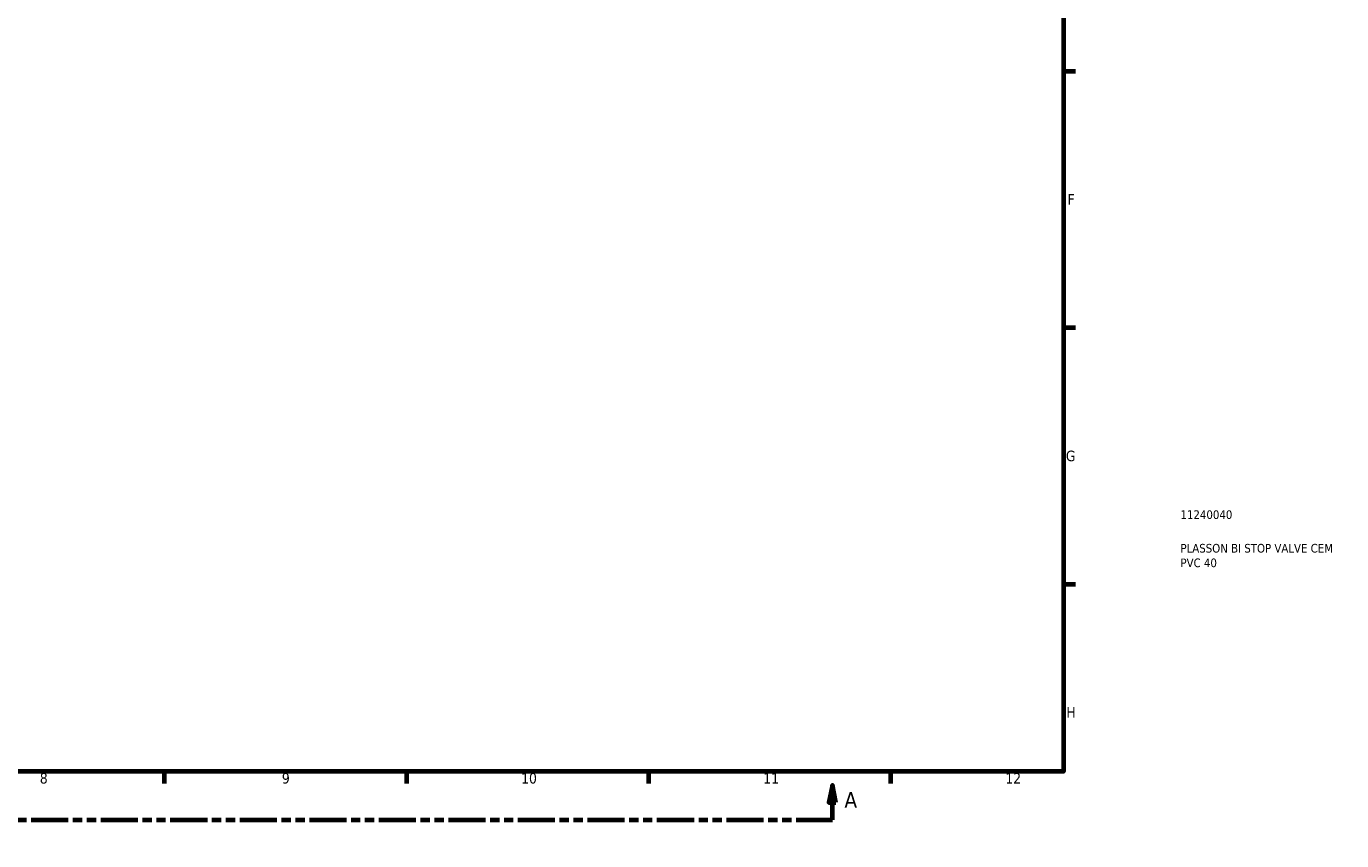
# Model space of a CAD drawing. Header units: millimetres. Extents: x 0 to 902, y -433 to 905.
# Tile 3 of 9: x 521 to 902, y 0 to 236. Entities that reach past the tile are written whole.
import ezdxf

# ---------------------------------------------------------------- set-up
doc = ezdxf.new("R2010")
doc.units = ezdxf.units.MM
doc.linetypes.add('DOUBLE_DASH_CHAIN', pattern=[1.2403, 0.6614, -0.0827, 0.1654, -0.0827, 0.1654, -0.0827])
for name, color, linetype, lineweight in [('Border (ANSI)', 7, 'Continuous', 70), ('Section Line (ANSI)', 7, 'DOUBLE_DASH_CHAIN', 70), ('Title (ISO)', 7, 'Continuous', 50)]:
    doc.layers.add(name, color=color, linetype=linetype, lineweight=lineweight)
doc.styles.add('Label Text (ANSI)', font='tahoma.ttf')
doc.styles.add('Note Text (ANSI)', font='tahoma.ttf')
doc.styles.add('Note Text (ISO)', font='tahoma.ttf')

# ---------------------------------------------------------------- blocks, each defined once
blk = doc.blocks.new('Borders Default Border')
at = {"layer": 'Border (ANSI)'}
for p, q in [((70.08, 574), (70.08, 577.45)), ((140.17, 574), (140.17, 577.45)), ((210.25, 574), (210.25, 577.45)), ((280.33, 574), (280.33, 577.45)), ((350.42, 574), (350.42, 577.45)), ((490.58, 574), (490.58, 577.45)), ((560.67, 574), (560.67, 577.45)), ((630.75, 574), (630.75, 577.45)), ((700.83, 574), (700.83, 577.45)), ((770.92, 574), (770.92, 577.45)), ((20, 519.75), (16.55, 519.75)), ((821, 519.75), (824.45, 519.75)), ((20, 445.5), (16.55, 445.5)), ((821, 445.5), (824.45, 445.5)), ((20, 371.25), (16.55, 371.25)), ((821, 371.25), (824.45, 371.25)), ((20, 222.75), (16.55, 222.75)), ((821, 222.75), (824.45, 222.75)), ((20, 148.5), (16.55, 148.5)), ((821, 148.5), (824.45, 148.5)), ((20, 74.25), (16.55, 74.25)), ((821, 74.25), (824.45, 74.25)), ((70.08, 20), (70.08, 16.55)), ((140.17, 20), (140.17, 16.55)), ((210.25, 20), (210.25, 16.55)), ((280.33, 20), (280.33, 16.55)), ((350.42, 20), (350.42, 16.55)), ((490.58, 20), (490.58, 16.55)), ((560.67, 20), (560.67, 16.55)), ((630.75, 20), (630.75, 16.55)), ((700.83, 20), (700.83, 16.55)), ((770.92, 20), (770.92, 16.55))]:
    blk.add_line(p, q, dxfattribs=at)
at = {"layer": 'Border (ANSI)', "flags": 128}
for points in [[(420.5, 594), (420.5, 574), (414.73, 584), (426.27, 584), (420.5, 574)], [(20, 20), (20, 574), (821, 574), (821, 20), (20, 20)], [(0, 297), (20, 297), (10, 302.77), (10, 291.23), (20, 297)], [(841, 297), (821, 297), (831, 302.77), (831, 291.23), (821, 297)], [(420.5, 0), (420.5, 20), (414.73, 10), (426.27, 10), (420.5, 20)]]:
    blk.add_lwpolyline(points, dxfattribs=at)
at = {"layer": 'Border (ANSI)', "attachment_point": 7, "style": 'Note Text (ANSI)'}
for s, insert, char_height in [('1', (34.35, 574.4), 3.05), ('2', (104.2, 574.4), 3.05), ('3', (174.26, 574.34), 3.05), ('4', (244.23, 574.4), 3.05), ('5', (314.48, 574.34), 3.05), ('6', (384.49, 574.34), 3.05), ('7', (454.6, 574.4), 3.05), ('8', (524.63, 574.33), 3.05), ('9', (594.7, 574.34), 3.05), ('10', (663.96, 574.34), 3.048), ('11', (734.04, 574.4), 3.048), ('12', (804.13, 574.4), 3.048), ('A', (16.78, 555.35), 3.05), ('A', (821.63, 555.35), 3.05), ('B', (17.15, 481.1), 3.05), ('B', (821.99, 481.1), 3.05), ('C', (16.95, 406.8), 3.05), ('C', (821.8, 406.8), 3.05), ('D', (16.96, 332.6), 3.05), ('D', (821.81, 332.6), 3.05), ('E', (17.21, 258.35), 3.05), ('E', (822.05, 258.35), 3.05), ('F', (17.29, 184.1), 3.05), ('F', (822.14, 184.1), 3.05), ('G', (16.81, 109.79), 3.05), ('G', (821.66, 109.79), 3.05), ('H', (16.97, 35.6), 3.05), ('H', (821.81, 35.6), 3.05), ('1', (34.35, 16.55), 3.05), ('2', (104.2, 16.55), 3.05), ('3', (174.26, 16.49), 3.05), ('4', (244.23, 16.55), 3.05), ('5', (314.48, 16.49), 3.05), ('6', (384.49, 16.49), 3.05), ('7', (454.6, 16.55), 3.05), ('8', (524.63, 16.48), 3.05), ('9', (594.7, 16.49), 3.05), ('10', (663.96, 16.49), 3.048), ('11', (734.04, 16.55), 3.048), ('12', (804.13, 16.55), 3.048)]:
    blk.add_mtext(s, dxfattribs=dict(at, insert=insert, char_height=char_height))
blk = doc.blocks.new('Title Blocks ISO')
at = {"layer": 'Title (ISO)', "color": 232, "true_color": 0xca0064, "style": 'Note Text (ISO)'}
for tag, p in [('PART_NUMBER_001', (33.84, 73.13)), ('DESCRIPTION_001', (33.84, 63.4)), ('DESCRIPTION_002', (33.84, 59.18))]:
    blk.add_attdef(tag, p, '', height=2.5, dxfattribs=at)
blk = doc.blocks.new('2dTransSection0')
at = {"layer": 'Section Line (ANSI)', "linetype": 'Continuous'}
for p, q in [((341.01, 16.03), (340.01, 11.03)), ((341.01, 11.03), (341.01, 16.03)), ((342.01, 11.03), (341.01, 16.03)), ((754.07, 16.03), (753.07, 11.03)), ((754.07, 11.03), (754.07, 16.03)), ((755.07, 11.03), (754.07, 16.03)), ((340.01, 11.03), (342.01, 11.03)), ((341.01, 6.03), (341.01, 11.03)), ((753.07, 11.03), (755.07, 11.03)), ((754.07, 6.03), (754.07, 11.03)), ((341.01, 6.03), (351.54, 6.03)), ((743.55, 6.03), (754.07, 6.03))]:
    blk.add_line(p, q, dxfattribs=at)
at = {"layer": 'Section Line (ANSI)', "linetype": 'DOUBLE_DASH_CHAIN', "ltscale": 16.227333}
blk.add_line((341.01, 6.03), (754.07, 6.03), dxfattribs=at)
at = {"layer": 'Section Line (ANSI)', "linetype": 'Continuous', "flags": 128}
for points in [[(342.01, 11.03), (341.01, 16.03), (340.01, 11.03), (342.01, 11.03)], [(755.07, 11.03), (754.07, 16.03), (753.07, 11.03), (755.07, 11.03)]]:
    blk.add_lwpolyline(points, dxfattribs=at)
at = {"layer": 'Section Line (ANSI)'}
for points in [[(342.01, 11.03), (341.01, 16.03), (340.01, 11.03), (342.01, 11.03)], [(755.07, 11.03), (754.07, 16.03), (753.07, 11.03), (755.07, 11.03)]]:
    blk.add_solid(points, dxfattribs=at)
at = {"layer": 'Section Line (ANSI)', "char_height": 4.57, "attachment_point": 7, "style": 'Label Text (ANSI)'}
for insert in [(333.65, 9.53), (757.55, 9.53)]:
    blk.add_mtext('A', dxfattribs=dict(at, insert=insert))

msp = doc.modelspace()

# ---------------------------------------------------------------- block references
msp.add_blockref('Borders Default Border', (0, 0))
msp.add_blockref('Title Blocks ISO', (821, 20)).add_auto_attribs({'PART_NUMBER_001': '11240040', 'DESCRIPTION_001': 'PLASSON BI STOP VALVE CEM', 'DESCRIPTION_002': 'PVC 40'})
at = {"layer": 'Section Line (ANSI)'}
msp.add_blockref('2dTransSection0', (0, 0), dxfattribs=at)

doc.saveas('drawing.dxf')
